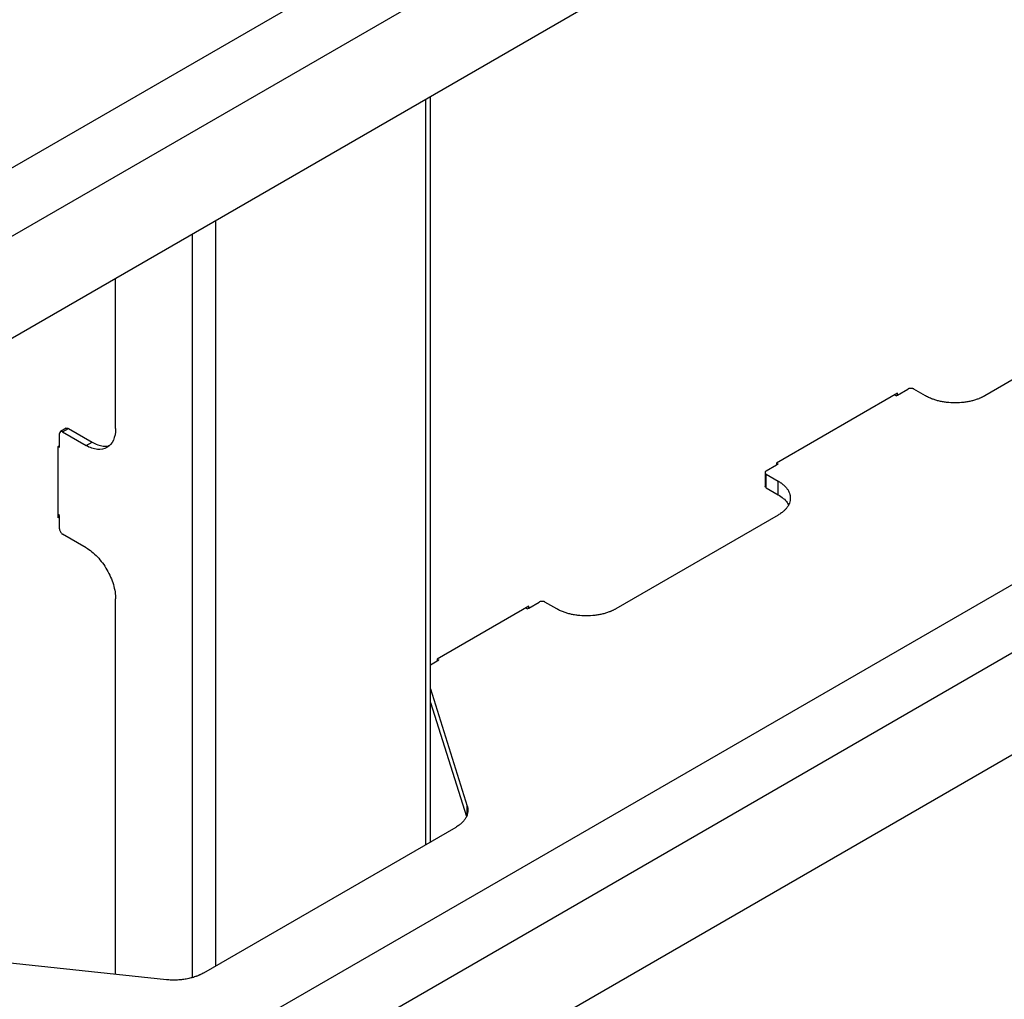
# Model space of a CAD drawing. Header units: millimetres. Extents: x -4969 to -32, y -584 to 4302.
# Tile 27 of 84: x -3592 to -3356, y 2926 to 3161. Entities that reach past the tile are written whole.
import ezdxf

# ---------------------------------------------------------------- set-up
doc = ezdxf.new("R2010")
doc.units = ezdxf.units.MM

msp = doc.modelspace()

# ---------------------------------------------------------------- linework, layer by layer
at = {"color": 7, "linetype": 'Continuous', "lineweight": 25}
for p, q in [((-3860.92, 2971.13), (-3141.08, 3386.68)), ((-3853.84, 2958.88), (-3134.01, 3374.43)), ((-3141.08, 3345.85), (-3846.77, 2938.47)), ((-3860.92, 2732.97), (-3141.08, 3148.52)), ((-3493.11, 2964.08), (-3493.11, 3142.63)), ((-3853.84, 2720.72), (-3134.01, 3136.27)), ((-3141.08, 3107.7), (-3846.77, 2700.31)), ((-3568.53, 3063.16), (-3568.53, 3099.09)), ((-3321.39, 3093.41), (-3360.28, 3070.96)), ((-3381.14, 3071.17), (-3378.67, 3072.6)), ((-3374.43, 3070.96), (-3377.25, 3072.6)), ((-3381.14, 3071.58), (-3410.13, 3054.84)), ((-3381.5, 3070.96), (-3381.85, 3071.17)), ((-3381.5, 3070.96), (-3381.14, 3071.17)), ((-3381.14, 3071.17), (-3381.14, 3071.58)), ((-3580.34, 3063.21), (-3581.75, 3062.39)), ((-3581.25, 3062.34), (-3579.84, 3063.16)), ((-3579.84, 3063.16), (-3574.18, 3059.89)), ((-3581.96, 3059.07), (-3581.96, 3061.93)), ((-3581.25, 3062.34), (-3575.6, 3059.07)), ((-3582.32, 3058.87), (-3581.96, 3059.07)), ((-3582.32, 3041.72), (-3582.32, 3058.87)), ((-3582.32, 3058.87), (-3581.96, 3058.67)), ((-3581.96, 3058.67), (-3581.96, 3059.07)), ((-3575.6, 3059.07), (-3574.18, 3059.89)), ((-3412.61, 3053), (-3410.13, 3054.43)), ((-3410.13, 3054.84), (-3410.13, 3054.43)), ((-3410.13, 3054.43), (-3409.78, 3054.63)), ((-3410.12, 3054.83), (-3409.78, 3054.63)), ((-3412.9, 3052.59), (-3412.9, 3049.33)), ((-3412.61, 3052.19), (-3409.78, 3050.55)), ((-3412.61, 3048.92), (-3412.61, 3052.19)), ((-3412.61, 3048.92), (-3409.78, 3047.29)), ((-3409.78, 3047.29), (-3409.78, 3050.55)), ((-3581.96, 3042.33), (-3582.32, 3042.54)), ((-3581.96, 3041.93), (-3582.32, 3041.72)), ((-3581.96, 3041.93), (-3581.96, 3042.33)), ((-3581.96, 3039.07), (-3581.96, 3041.93)), ((-3409.78, 3042.39), (-3448.67, 3019.94)), ((-3575.6, 3034.58), (-3581.25, 3037.84)), ((-3568.53, 2932.36), (-3568.53, 3022.33)), ((-3469.53, 3020.55), (-3491.45, 3007.9)), ((-3469.89, 3019.94), (-3470.24, 3020.14)), ((-3469.89, 3019.94), (-3469.53, 3020.14)), ((-3469.53, 3020.14), (-3467.06, 3021.57)), ((-3469.53, 3020.14), (-3469.53, 3020.55)), ((-3462.81, 3019.94), (-3465.64, 3021.57)), ((-3493.11, 3006.53), (-3491.45, 3007.49)), ((-3491.45, 3007.9), (-3491.45, 3007.49)), ((-3491.45, 3007.49), (-3491.1, 3007.69)), ((-3491.44, 3007.89), (-3491.1, 3007.69)), ((-3493.11, 3000.81), (-3484.26, 2972.7)), ((-3493.11, 2997.54), (-3484.48, 2970.16)), ((-3487.03, 2967.59), (-3547.5, 2932.68)), ((-3556.36, 2931.08), (-3612.91, 2937.02))]:
    msp.add_line(p, q, dxfattribs=at)
at = {"color": 8, "linetype": 'Continuous', "lineweight": 25}
for p, q in [((-3494.28, 3141.96), (-3494.28, 2963.4)), ((-3544.49, 2934.42), (-3544.49, 3112.97)), ((-3550.14, 3109.71), (-3550.14, 2931.63)), ((-3484.26, 2970.87), (-3484.26, 2972.7))]:
    msp.add_line(p, q, dxfattribs=at)
at = {"color": 7, "linetype": 'Continuous', "lineweight": 25}
for points, knots in [([(-3377.25, 3072.6), (-3377.28, 3072.61), (-3377.32, 3072.63), (-3377.4, 3072.67), (-3377.48, 3072.69), (-3377.6, 3072.73), (-3377.76, 3072.76), (-3377.96, 3072.77), (-3378.17, 3072.76), (-3378.36, 3072.72), (-3378.53, 3072.67), (-3378.62, 3072.62), (-3378.67, 3072.6)], [0, 0, 0, 0, 0.060259, 0.1200207, 0.1798243, 0.2402078, 0.3699983, 0.5001303, 0.629921, 0.7600531, 0.8799433, 1, 1, 1, 1]), ([(-3360.28, 3070.96), (-3360.36, 3070.92), (-3360.5, 3070.84), (-3360.73, 3070.72), (-3360.96, 3070.61), (-3361.2, 3070.5), (-3361.44, 3070.39), (-3361.87, 3070.21), (-3362.51, 3069.99), (-3363.39, 3069.74), (-3364.32, 3069.53), (-3365.64, 3069.33), (-3367.35, 3069.23), (-3369.07, 3069.33), (-3370.39, 3069.53), (-3371.32, 3069.74), (-3372.2, 3069.99), (-3372.93, 3070.24), (-3373.52, 3070.49), (-3373.99, 3070.72), (-3374.28, 3070.88), (-3374.43, 3070.96)], [0, 0, 0, 0, 0.019453, 0.038872, 0.058275, 0.077679, 0.097104, 0.116567, 0.178313, 0.240094, 0.304415, 0.368769, 0.500007, 0.631244, 0.695565, 0.75992, 0.821667, 0.883447, 0.922314, 0.961117, 1, 1, 1, 1]), ([(-3581.25, 3062.34), (-3581.44, 3062.45), (-3581.62, 3062.47), (-3581.89, 3062.31), (-3581.96, 3062.15), (-3581.96, 3061.93)], [0, 0, 0, 0, 0.5, 0.5, 1, 1, 1, 1]), ([(-3580.34, 3063.21), (-3580.27, 3063.23), (-3580.12, 3063.29), (-3579.93, 3063.2), (-3579.84, 3063.16)], [0, 0, 0, 0, 0.499949, 1, 1, 1, 1]), ([(-3568.53, 3063.16), (-3568.53, 3062.09), (-3568.71, 3061.13), (-3569.42, 3059.56), (-3569.94, 3058.96), (-3571.25, 3058.2), (-3572.04, 3058.05), (-3573.75, 3058.22), (-3574.67, 3058.54), (-3575.6, 3059.07)], [0, 0, 0, 0, 0.25, 0.25, 0.5, 0.5, 0.75, 0.75, 1, 1, 1, 1]), ([(-3574.18, 3059.89), (-3573.72, 3059.65), (-3572.79, 3059.18), (-3571.47, 3058.91), (-3570.51, 3058.89), (-3570.06, 3059.07), (-3569.96, 3059.11)], [0, 0, 0, 0, 0.305385, 0.610769, 0.916154, 1, 1, 1, 1]), ([(-3412.61, 3053), (-3412.63, 3052.99), (-3412.67, 3052.96), (-3412.73, 3052.92), (-3412.78, 3052.87), (-3412.84, 3052.8), (-3412.89, 3052.71), (-3412.91, 3052.59), (-3412.89, 3052.48), (-3412.83, 3052.37), (-3412.74, 3052.27), (-3412.65, 3052.21), (-3412.61, 3052.19)], [0, 0, 0, 0, 0.060259, 0.1200207, 0.1798243, 0.2402078, 0.3699983, 0.5001303, 0.629921, 0.7600531, 0.8799433, 1, 1, 1, 1]), ([(-3409.78, 3050.55), (-3409.71, 3050.51), (-3409.57, 3050.43), (-3409.36, 3050.3), (-3409.16, 3050.16), (-3408.97, 3050.03), (-3408.79, 3049.89), (-3408.48, 3049.64), (-3408.09, 3049.27), (-3407.65, 3048.76), (-3407.3, 3048.22), (-3406.96, 3047.46), (-3406.78, 3046.47), (-3406.96, 3045.48), (-3407.3, 3044.72), (-3407.65, 3044.18), (-3408.09, 3043.67), (-3408.54, 3043.25), (-3408.97, 3042.91), (-3409.36, 3042.64), (-3409.64, 3042.47), (-3409.78, 3042.39)], [0, 0, 0, 0, 0.019453, 0.038872, 0.058275, 0.077679, 0.097104, 0.116567, 0.178313, 0.240094, 0.304415, 0.368769, 0.500007, 0.631244, 0.695565, 0.75992, 0.821667, 0.883447, 0.922314, 0.961117, 1, 1, 1, 1]), ([(-3409.78, 3047.29), (-3409.35, 3047), (-3408.48, 3046.44), (-3407.67, 3045.59), (-3407.4, 3045.03), (-3407.31, 3044.84)], [0, 0, 0, 0, 0.394949, 0.789897, 1, 1, 1, 1]), ([(-3581.96, 3039.07), (-3581.96, 3038.85), (-3581.89, 3038.6), (-3581.62, 3038.14), (-3581.44, 3037.95), (-3581.25, 3037.84)], [0, 0, 0, 0, 0.5, 0.5, 1, 1, 1, 1]), ([(-3575.6, 3034.58), (-3574.67, 3034.04), (-3573.75, 3033.3), (-3572.04, 3031.49), (-3571.25, 3030.43), (-3569.94, 3028.17), (-3569.42, 3026.96), (-3568.71, 3024.57), (-3568.53, 3023.4), (-3568.53, 3022.33)], [0, 0, 0, 0, 0.25, 0.25, 0.5, 0.5, 0.75, 0.75, 1, 1, 1, 1]), ([(-3465.64, 3021.57), (-3465.67, 3021.58), (-3465.71, 3021.61), (-3465.79, 3021.64), (-3465.87, 3021.67), (-3465.98, 3021.7), (-3466.15, 3021.73), (-3466.35, 3021.74), (-3466.55, 3021.73), (-3466.74, 3021.7), (-3466.92, 3021.64), (-3467.01, 3021.59), (-3467.06, 3021.57)], [0, 0, 0, 0, 0.060259, 0.120021, 0.179824, 0.240208, 0.369998, 0.50013, 0.629921, 0.760053, 0.879943, 1, 1, 1, 1]), ([(-3448.67, 3019.94), (-3448.74, 3019.9), (-3448.89, 3019.81), (-3449.12, 3019.7), (-3449.35, 3019.58), (-3449.58, 3019.47), (-3449.83, 3019.36), (-3450.26, 3019.19), (-3450.89, 3018.96), (-3451.78, 3018.71), (-3452.71, 3018.51), (-3454.03, 3018.31), (-3455.74, 3018.21), (-3457.46, 3018.31), (-3458.77, 3018.51), (-3459.71, 3018.71), (-3460.59, 3018.96), (-3461.32, 3019.22), (-3461.9, 3019.47), (-3462.38, 3019.69), (-3462.67, 3019.86), (-3462.81, 3019.94)], [0, 0, 0, 0, 0.019453, 0.038872, 0.058275, 0.077679, 0.097104, 0.116567, 0.178313, 0.240094, 0.304415, 0.368769, 0.500007, 0.631244, 0.695565, 0.75992, 0.821667, 0.883447, 0.922314, 0.961117, 1, 1, 1, 1]), ([(-3484.26, 2972.7), (-3484.24, 2972.65), (-3484.21, 2972.53), (-3484.17, 2972.36), (-3484.14, 2972.19), (-3484.11, 2972.02), (-3484.1, 2971.85), (-3484.09, 2971.68), (-3484.1, 2971.51), (-3484.13, 2971.16), (-3484.23, 2970.63), (-3484.53, 2969.95), (-3484.96, 2969.28), (-3485.44, 2968.77), (-3485.88, 2968.38), (-3486.23, 2968.1), (-3486.61, 2967.84), (-3486.89, 2967.67), (-3487.03, 2967.59)], [0, 0, 0, 0, 0.030888, 0.061696, 0.092451, 0.12318, 0.153911, 0.184671, 0.215487, 0.246387, 0.373173, 0.500013, 0.6268, 0.75364, 0.815329, 0.876807, 0.938291, 1, 1, 1, 1]), ([(-3547.5, 2932.68), (-3547.57, 2932.64), (-3547.71, 2932.56), (-3547.93, 2932.44), (-3548.15, 2932.33), (-3548.39, 2932.22), (-3548.62, 2932.12), (-3548.86, 2932.02), (-3549.11, 2931.92), (-3549.62, 2931.74), (-3550.43, 2931.49), (-3551.58, 2931.24), (-3552.77, 2931.07), (-3553.78, 2931), (-3554.58, 2930.99), (-3555.18, 2931), (-3555.77, 2931.03), (-3556.16, 2931.06), (-3556.36, 2931.08)], [0, 0, 0, 0, 0.030888, 0.061696, 0.092451, 0.12318, 0.153911, 0.184671, 0.215487, 0.246387, 0.373173, 0.500013, 0.6268, 0.75364, 0.815329, 0.876807, 0.938291, 1, 1, 1, 1])]:
    msp.add_open_spline(points, degree=3, knots=knots, dxfattribs=at)
msp.add_open_spline([(-3412.61, 3048.92), (-3412.79, 3049.03), (-3412.9, 3049.18), (-3412.9, 3049.33)], degree=3, dxfattribs=at)

doc.saveas('drawing.dxf')
